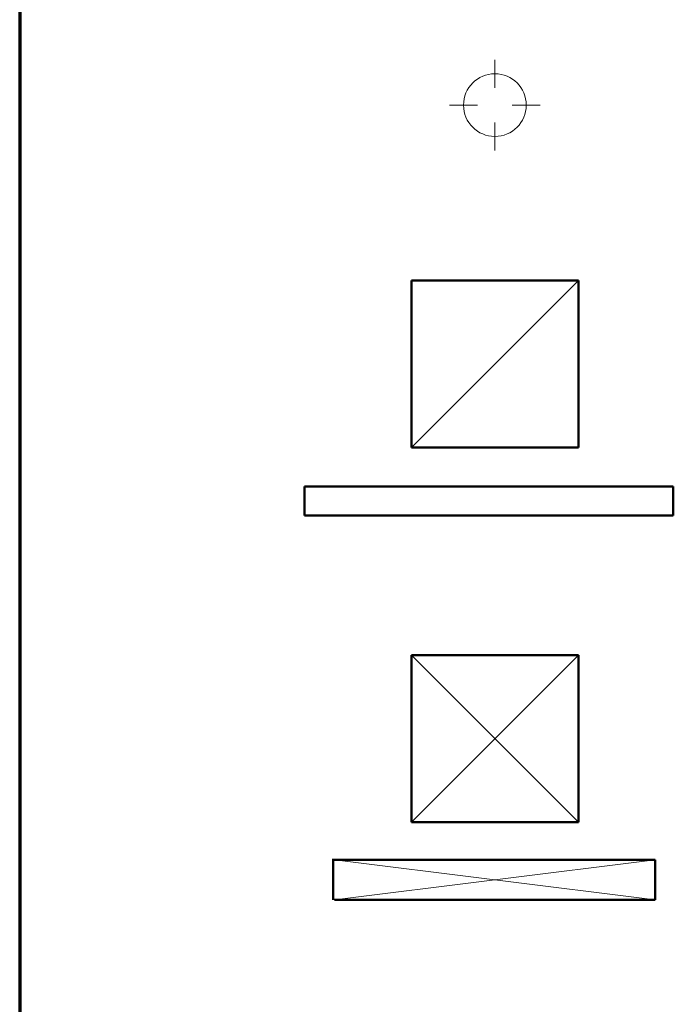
# Model space of a CAD drawing. Header units: inches. Extents: x -3360 to -1510, y 6 to 2767.
# Tile 4 of 7: x -1839 to -1741, y 161 to 308. Entities that reach past the tile are written whole.
import ezdxf

# ---------------------------------------------------------------- set-up
doc = ezdxf.new("R2010")
doc.units = ezdxf.units.IN
doc.header["$MEASUREMENT"] = 0
for name, color, linetype, lineweight in [('A-DETL', 90, 'Continuous', 9), ('A-DETL-MEDM', 33, 'Continuous', 20), ('A-DETL-WIDE', 214, 'Continuous', 50)]:
    doc.layers.add(name, color=color, linetype=linetype, lineweight=lineweight)

msp = doc.modelspace()

# ---------------------------------------------------------------- linework, layer by layer
at = {"layer": 'A-DETL', "lineweight": 70}
msp.add_line((-1839.01, 607.47), (-1839.01, 6.77), dxfattribs=at)
at = {"layer": 'A-DETL-MEDM'}
for p, q in [((-1767.9, 297.9), (-1767.9, 302.06)), ((-1770.51, 295.29), (-1774.67, 295.29)), ((-1765.3, 295.29), (-1761.13, 295.29)), ((-1767.9, 288.52), (-1767.9, 292.69)), ((-1780.4, 244.05), (-1755.4, 269.05)), ((-1780.4, 212.93), (-1755.4, 187.93)), ((-1780.4, 187.93), (-1755.4, 212.93)), ((-1743.9, 182.3), (-1791.9, 176.3)), ((-1791.9, 182.3), (-1743.9, 176.3))]:
    msp.add_line(p, q, dxfattribs=at)
msp.add_circle((-1767.9, 295.29), 4.69, dxfattribs=at)
at = {"layer": 'A-DETL-WIDE'}
for p, q in [((-1755.4, 269.05), (-1780.4, 269.05)), ((-1780.4, 269.05), (-1780.4, 244.05)), ((-1755.4, 244.05), (-1755.4, 269.05)), ((-1780.4, 244.05), (-1755.4, 244.05)), ((-1741.2, 238.17), (-1796.39, 238.17)), ((-1796.39, 238.17), (-1796.39, 233.84)), ((-1741.2, 233.84), (-1741.2, 238.17)), ((-1796.39, 233.84), (-1741.2, 233.84)), ((-1780.4, 187.93), (-1780.4, 212.93)), ((-1780.4, 212.93), (-1755.4, 212.93)), ((-1755.4, 212.93), (-1755.4, 187.93)), ((-1755.4, 187.93), (-1780.4, 187.93)), ((-1792.1, 176.3), (-1792.1, 182.45)), ((-1743.9, 182.3), (-1791.9, 182.3)), ((-1743.9, 176.3), (-1743.9, 182.3)), ((-1791.9, 176.3), (-1743.9, 176.3))]:
    msp.add_line(p, q, dxfattribs=at)

doc.saveas('drawing.dxf')
